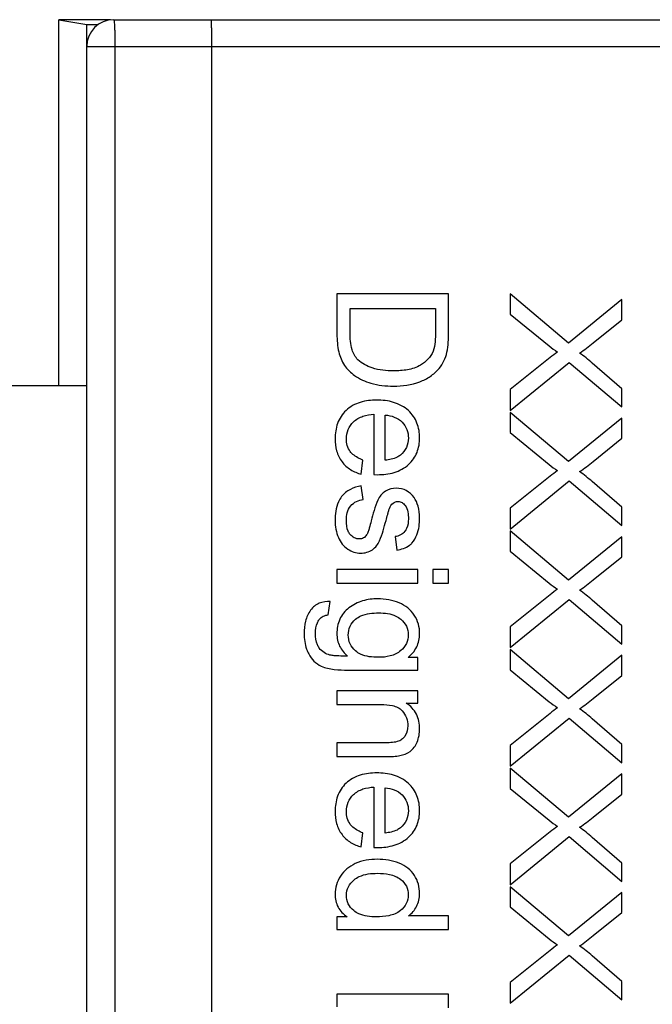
# Model space of a CAD drawing. Header units: millimetres. Extents: x 0 to 420, y 0 to 297.
# Tile 22 of 34: x 205.59 to 212.67, y 146.37 to 157.39. Entities that reach past the tile are written whole.
import ezdxf

# ---------------------------------------------------------------- set-up
doc = ezdxf.new("R2010")
doc.units = ezdxf.units.MM
doc.header["$LTSCALE"] = 23.1
doc.layers.get('0').update_dxf_attribs({"linetype": 'CONTINUOUS'})
doc.layers.add('000', color=7, linetype='CONTINUOUS')

msp = doc.modelspace()

# ---------------------------------------------------------------- linework, layer by layer
at = {"color": 7, "linetype": 'Continuous'}
for p, q in [((206.029, 153.291), (206.029, 157.389)), ((206.03, 157.389), (206.343, 157.337)), ((206.609, 157.389), (206.03, 157.389)), ((206.643, 157.391), (266.943, 157.391)), ((206.343, 109.245), (206.343, 157.337)), ((206.343, 157.337), (206.471, 157.337)), ((206.343, 157.091), (267.243, 157.091)), ((206.658, 157.091), (206.658, 109.491)), ((207.743, 109.491), (207.743, 157.091)), ((206.343, 153.291), (189.443, 153.291))]:
    msp.add_line(p, q, dxfattribs=at)
msp.add_arc((206.643, 157.091), 0.3, 90, 180, dxfattribs=at)
msp.add_ellipse((206.329, 157.389), major_axis=(0.3, 0), ratio=0.008727, start_param=3.141581, end_param=3.193953, dxfattribs=at)
for points, knots in [([(206.643, 157.391), (206.644, 157.391), (206.646, 157.389), (206.647, 157.382), (206.65, 157.365), (206.652, 157.337), (206.654, 157.301), (206.656, 157.256), (206.658, 157.185), (206.658, 157.129), (206.658, 157.091)], [0, 0, 0, 0, 0.006845, 0.021995, 0.079359, 0.171842, 0.295805, 0.446732, 0.618986, 1, 1, 1, 1]), ([(207.743, 157.091), (207.743, 157.111), (207.743, 157.149), (207.743, 157.204), (207.742, 157.256), (207.741, 157.301), (207.74, 157.337), (207.739, 157.362), (207.738, 157.377), (207.738, 157.385), (207.737, 157.388), (207.736, 157.391), (207.736, 157.391)], [0, 0, 0, 0, 0.194476, 0.382262, 0.555045, 0.706382, 0.830564, 0.923025, 0.956087, 0.979983, 0.994583, 1, 1, 1, 1])]:
    msp.add_open_spline(points, degree=3, knots=knots, dxfattribs=at)
at = {"layer": '000', "color": 7, "linetype": 'Continuous'}
for p, q in [((209.143, 154.321), (209.143, 153.87)), ((210.393, 154.321), (209.143, 154.321)), ((210.393, 153.891), (210.393, 154.321)), ((211.083, 154.321), (211.083, 154.095)), ((211.735, 153.77), (211.083, 154.321)), ((212.333, 154.256), (211.735, 153.77)), ((212.333, 154.031), (212.333, 154.256)), ((209.291, 153.889), (209.291, 154.156)), ((209.291, 154.156), (210.246, 154.156)), ((210.246, 154.156), (210.246, 153.893)), ((211.083, 154.095), (211.519, 153.737)), ((212.013, 153.773), (212.333, 154.031)), ((211.529, 153.607), (211.083, 153.248)), ((211.083, 153.015), (211.744, 153.554)), ((211.744, 153.554), (212.333, 153.054)), ((212.333, 153.259), (212.002, 153.545)), ((211.083, 153.248), (211.083, 153.015)), ((212.333, 153.054), (212.333, 153.259)), ((209.557, 152.972), (209.557, 152.297)), ((209.683, 152.458), (209.683, 152.964)), ((211.083, 152.993), (211.083, 152.767)), ((211.735, 152.442), (211.083, 152.993)), ((212.333, 152.928), (211.735, 152.442)), ((212.333, 152.704), (212.333, 152.928)), ((211.083, 152.767), (211.519, 152.409)), ((212.013, 152.445), (212.333, 152.704)), ((209.415, 152.301), (209.435, 152.46)), ((209.557, 152.297), (209.598, 152.296)), ((211.529, 152.279), (211.083, 151.92)), ((209.438, 152.018), (209.414, 152.17)), ((211.083, 151.687), (211.744, 152.226)), ((211.744, 152.226), (212.333, 151.726)), ((212.333, 151.931), (212.002, 152.218)), ((211.083, 151.92), (211.083, 151.687)), ((212.333, 151.726), (212.333, 151.931)), ((211.083, 151.666), (211.083, 151.439)), ((211.735, 151.114), (211.083, 151.666)), ((209.795, 151.602), (209.815, 151.452)), ((212.333, 151.6), (211.735, 151.114)), ((212.333, 151.376), (212.333, 151.6)), ((211.083, 151.439), (211.519, 151.081)), ((212.013, 151.117), (212.333, 151.376)), ((209.143, 151.234), (209.143, 151.081)), ((210.049, 151.234), (209.143, 151.234)), ((210.049, 151.081), (210.049, 151.234)), ((210.217, 151.234), (210.217, 151.081)), ((210.393, 151.234), (210.217, 151.234)), ((210.393, 151.081), (210.393, 151.234)), ((209.143, 151.081), (210.049, 151.081)), ((210.217, 151.081), (210.393, 151.081)), ((211.529, 150.951), (211.083, 150.592)), ((209.046, 150.726), (209.068, 150.876)), ((211.083, 150.359), (211.744, 150.899)), ((211.744, 150.899), (212.333, 150.398)), ((212.333, 150.603), (212.002, 150.89)), ((211.083, 150.592), (211.083, 150.359)), ((212.333, 150.398), (212.333, 150.603)), ((211.083, 150.338), (211.083, 150.111)), ((211.735, 149.787), (211.083, 150.338)), ((210.049, 150.25), (209.94, 150.25)), ((210.049, 150.108), (210.049, 150.25)), ((212.333, 150.273), (211.735, 149.787)), ((212.333, 150.048), (212.333, 150.273)), ((209.266, 150.108), (210.049, 150.108)), ((211.083, 150.111), (211.519, 149.754)), ((212.013, 149.789), (212.333, 150.048)), ((209.143, 149.876), (209.143, 149.723)), ((210.049, 149.876), (209.143, 149.876)), ((210.049, 149.738), (210.049, 149.876)), ((209.92, 149.738), (210.049, 149.738)), ((209.143, 149.723), (209.638, 149.723)), ((211.529, 149.623), (211.083, 149.265)), ((211.083, 149.031), (211.744, 149.571)), ((211.744, 149.571), (212.333, 149.07)), ((212.333, 149.275), (212.002, 149.562)), ((209.143, 149.294), (209.143, 149.14)), ((209.694, 149.294), (209.143, 149.294)), ((211.083, 149.265), (211.083, 149.031)), ((212.333, 149.07), (212.333, 149.275)), ((209.143, 149.14), (209.7, 149.14)), ((211.083, 149.01), (211.083, 148.783)), ((211.735, 148.459), (211.083, 149.01)), ((212.333, 148.945), (211.735, 148.459)), ((212.333, 148.72), (212.333, 148.945)), ((209.557, 148.798), (209.557, 148.122)), ((209.683, 148.283), (209.683, 148.789)), ((211.083, 148.783), (211.519, 148.426)), ((212.013, 148.462), (212.333, 148.72)), ((209.415, 148.127), (209.435, 148.285)), ((211.529, 148.295), (211.083, 147.937)), ((211.083, 147.704), (211.744, 148.243)), ((211.744, 148.243), (212.333, 147.742)), ((212.333, 147.947), (212.002, 148.234)), ((209.557, 148.122), (209.598, 148.121)), ((211.083, 147.937), (211.083, 147.704)), ((212.333, 147.742), (212.333, 147.947)), ((211.083, 147.682), (211.083, 147.456)), ((211.735, 147.131), (211.083, 147.682)), ((212.333, 147.617), (211.735, 147.131)), ((212.333, 147.392), (212.333, 147.617)), ((211.083, 147.456), (211.519, 147.098)), ((209.143, 147.346), (209.143, 147.204)), ((209.258, 147.346), (209.143, 147.346)), ((210.393, 147.357), (209.945, 147.357)), ((210.393, 147.204), (210.393, 147.357)), ((212.013, 147.134), (212.333, 147.392)), ((209.143, 147.204), (210.393, 147.204)), ((211.529, 146.968), (211.083, 146.609)), ((211.083, 146.376), (211.744, 146.915)), ((211.744, 146.915), (212.333, 146.415)), ((212.333, 146.62), (212.002, 146.906)), ((211.083, 146.609), (211.083, 146.376)), ((212.333, 146.415), (212.333, 146.62)), ((209.143, 146.478), (209.143, 146.336)), ((210.393, 146.478), (209.143, 146.478)), ((210.393, 146.325), (210.393, 146.478))]:
    msp.add_line(p, q, dxfattribs=at)
for points in [[(209.143, 153.87), (209.143, 153.803), (209.149, 153.735), (209.164, 153.67)], [(211.519, 153.737), (211.549, 153.713), (211.581, 153.691), (211.613, 153.669)], [(211.859, 153.658), (211.913, 153.693), (211.963, 153.733), (212.013, 153.773)], [(209.164, 153.67), (209.177, 153.617), (209.197, 153.565), (209.227, 153.52)], [(209.379, 153.583), (209.348, 153.613), (209.327, 153.654), (209.314, 153.695)], [(210.286, 153.485), (210.33, 153.537), (210.36, 153.602), (210.375, 153.668)], [(211.613, 153.669), (211.584, 153.649), (211.556, 153.628), (211.529, 153.607)], [(212.002, 153.545), (211.956, 153.586), (211.909, 153.624), (211.859, 153.658)], [(209.227, 153.52), (209.257, 153.476), (209.297, 153.438), (209.341, 153.406)], [(209.537, 153.491), (209.479, 153.511), (209.422, 153.54), (209.379, 153.583)], [(209.778, 153.458), (209.697, 153.458), (209.614, 153.466), (209.537, 153.491)], [(209.341, 153.406), (209.395, 153.367), (209.459, 153.34), (209.523, 153.321)], [(209.523, 153.321), (209.604, 153.296), (209.69, 153.288), (209.775, 153.288)], [(209.775, 153.288), (209.876, 153.288), (209.978, 153.302), (210.072, 153.337)], [(211.519, 152.409), (211.549, 152.385), (211.581, 152.363), (211.613, 152.341)], [(211.859, 152.33), (211.913, 152.365), (211.963, 152.405), (212.013, 152.445)], [(211.613, 152.341), (211.584, 152.321), (211.556, 152.301), (211.529, 152.279)], [(212.002, 152.218), (211.956, 152.258), (211.909, 152.296), (211.859, 152.33)], [(209.687, 152.111), (209.649, 152.088), (209.619, 152.052), (209.6, 152.012)], [(209.809, 152.144), (209.766, 152.144), (209.723, 152.133), (209.687, 152.111)], [(209.92, 152.117), (209.887, 152.135), (209.847, 152.144), (209.809, 152.144)], [(210.006, 152.041), (209.984, 152.072), (209.954, 152.099), (209.92, 152.117)], [(209.732, 151.918), (209.74, 151.941), (209.753, 151.963), (209.772, 151.978)], [(209.772, 151.978), (209.787, 151.989), (209.807, 151.996), (209.826, 151.996)], [(210.051, 151.944), (210.041, 151.978), (210.027, 152.012), (210.006, 152.041)], [(210.069, 151.811), (210.069, 151.856), (210.063, 151.901), (210.051, 151.944)], [(209.123, 151.783), (209.123, 151.718), (209.134, 151.651), (209.16, 151.592)], [(210.039, 151.624), (210.061, 151.683), (210.069, 151.748), (210.069, 151.811)], [(209.54, 151.455), (209.576, 151.479), (209.604, 151.517), (209.621, 151.556)], [(209.815, 151.452), (209.864, 151.461), (209.915, 151.475), (209.955, 151.505)], [(211.519, 151.081), (211.549, 151.057), (211.581, 151.035), (211.613, 151.013)], [(211.859, 151.003), (211.913, 151.037), (211.963, 151.077), (212.013, 151.117)], [(211.613, 151.013), (211.584, 150.993), (211.556, 150.973), (211.529, 150.951)], [(212.002, 150.89), (211.956, 150.93), (211.909, 150.968), (211.859, 151.003)], [(209.84, 150.86), (209.766, 150.891), (209.682, 150.906), (209.601, 150.906)], [(211.519, 149.754), (211.549, 149.729), (211.581, 149.708), (211.613, 149.685)], [(211.859, 149.675), (211.913, 149.71), (211.963, 149.749), (212.013, 149.789)], [(211.613, 149.685), (211.584, 149.666), (211.556, 149.645), (211.529, 149.623)], [(212.002, 149.562), (211.956, 149.602), (211.909, 149.64), (211.859, 149.675)], [(209.936, 149.482), (209.936, 149.446), (209.927, 149.407), (209.908, 149.376)], [(210.04, 149.3), (210.06, 149.347), (210.069, 149.399), (210.069, 149.45)], [(209.963, 149.197), (209.997, 149.222), (210.023, 149.26), (210.04, 149.3)], [(209.849, 149.15), (209.889, 149.158), (209.929, 149.173), (209.963, 149.197)], [(211.519, 148.426), (211.549, 148.402), (211.581, 148.38), (211.613, 148.358)], [(211.859, 148.347), (211.913, 148.382), (211.963, 148.422), (212.013, 148.462)], [(211.613, 148.358), (211.584, 148.338), (211.556, 148.317), (211.529, 148.295)], [(212.002, 148.234), (211.956, 148.274), (211.909, 148.313), (211.859, 148.347)], [(209.595, 147.989), (209.512, 147.989), (209.425, 147.975), (209.349, 147.94)], [(209.841, 147.944), (209.764, 147.976), (209.679, 147.989), (209.595, 147.989)], [(210.034, 147.461), (210.058, 147.505), (210.069, 147.556), (210.069, 147.606)], [(209.945, 147.357), (209.982, 147.384), (210.013, 147.42), (210.034, 147.461)], [(211.519, 147.098), (211.549, 147.074), (211.581, 147.052), (211.613, 147.03)], [(211.859, 147.019), (211.913, 147.054), (211.963, 147.094), (212.013, 147.134)], [(211.613, 147.03), (211.584, 147.01), (211.556, 146.989), (211.529, 146.968)], [(212.002, 146.906), (211.956, 146.947), (211.909, 146.985), (211.859, 147.019)]]:
    msp.add_open_spline(points, degree=3, dxfattribs=at)
for points, knots in [([(209.314, 153.695), (209.304, 153.726), (209.293, 153.791), (209.291, 153.856), (209.291, 153.889)], [0, 0, 0, 0, 0.49969, 1, 1, 1, 1]), ([(210.246, 153.893), (210.246, 153.857), (210.244, 153.785), (210.233, 153.713), (210.22, 153.679)], [0, 0, 0, 0, 0.500552, 1, 1, 1, 1]), ([(210.375, 153.668), (210.384, 153.704), (210.392, 153.779), (210.393, 153.853), (210.393, 153.891)], [0, 0, 0, 0, 0.499807, 1, 1, 1, 1]), ([(210.22, 153.679), (210.207, 153.646), (210.167, 153.585), (210.109, 153.542), (210.079, 153.523)], [0, 0, 0, 0, 0.499284, 1, 1, 1, 1]), ([(210.079, 153.523), (210.035, 153.496), (209.933, 153.465), (209.83, 153.458), (209.778, 153.458)], [0, 0, 0, 0, 0.499125, 1, 1, 1, 1]), ([(210.072, 153.337), (210.113, 153.352), (210.192, 153.392), (210.257, 153.452), (210.286, 153.485)], [0, 0, 0, 0, 0.500102, 1, 1, 1, 1]), ([(209.589, 153.131), (209.527, 153.131), (209.402, 153.118), (209.289, 153.057), (209.245, 153.015)], [0, 0, 0, 0, 0.501158, 1, 1, 1, 1]), ([(209.943, 153.013), (209.897, 153.056), (209.78, 153.118), (209.652, 153.131), (209.589, 153.131)], [0, 0, 0, 0, 0.498848, 1, 1, 1, 1]), ([(209.245, 153.015), (209.203, 152.975), (209.138, 152.874), (209.123, 152.757), (209.123, 152.699)], [0, 0, 0, 0, 0.499121, 1, 1, 1, 1]), ([(209.328, 152.888), (209.358, 152.917), (209.433, 152.958), (209.516, 152.97), (209.557, 152.972)], [0, 0, 0, 0, 0.498896, 1, 1, 1, 1]), ([(209.683, 152.964), (209.718, 152.961), (209.788, 152.948), (209.848, 152.909), (209.872, 152.884)], [0, 0, 0, 0, 0.500605, 1, 1, 1, 1]), ([(210.069, 152.708), (210.069, 152.764), (210.052, 152.879), (209.984, 152.975), (209.943, 153.013)], [0, 0, 0, 0, 0.500412, 1, 1, 1, 1]), ([(209.249, 152.698), (209.249, 152.734), (209.261, 152.805), (209.303, 152.864), (209.328, 152.888)], [0, 0, 0, 0, 0.500182, 1, 1, 1, 1]), ([(209.872, 152.884), (209.895, 152.861), (209.933, 152.805), (209.943, 152.739), (209.943, 152.706)], [0, 0, 0, 0, 0.499752, 1, 1, 1, 1]), ([(209.123, 152.699), (209.123, 152.654), (209.132, 152.562), (209.172, 152.477), (209.2, 152.44)], [0, 0, 0, 0, 0.500622, 1, 1, 1, 1]), ([(209.293, 152.554), (209.278, 152.575), (209.255, 152.622), (209.249, 152.673), (209.249, 152.698)], [0, 0, 0, 0, 0.499621, 1, 1, 1, 1]), ([(209.943, 152.706), (209.943, 152.67), (209.93, 152.597), (209.882, 152.539), (209.854, 152.516)], [0, 0, 0, 0, 0.500011, 1, 1, 1, 1]), ([(209.946, 152.411), (209.986, 152.449), (210.052, 152.541), (210.069, 152.653), (210.069, 152.708)], [0, 0, 0, 0, 0.499648, 1, 1, 1, 1]), ([(209.435, 152.46), (209.395, 152.475), (209.342, 152.501), (209.302, 152.543), (209.293, 152.554)], [0, 0, 0, 0, 0.749155, 1, 1, 1, 1]), ([(209.854, 152.516), (209.843, 152.506), (209.791, 152.474), (209.729, 152.462), (209.683, 152.458)], [0, 0, 0, 0, 0.250825, 1, 1, 1, 1]), ([(209.2, 152.44), (209.226, 152.406), (209.292, 152.346), (209.374, 152.313), (209.415, 152.301)], [0, 0, 0, 0, 0.499574, 1, 1, 1, 1]), ([(209.598, 152.296), (209.66, 152.296), (209.786, 152.308), (209.9, 152.369), (209.946, 152.411)], [0, 0, 0, 0, 0.501161, 1, 1, 1, 1]), ([(209.414, 152.17), (209.372, 152.163), (209.291, 152.139), (209.222, 152.085), (209.196, 152.052)], [0, 0, 0, 0, 0.500841, 1, 1, 1, 1]), ([(209.196, 152.052), (209.181, 152.034), (209.133, 151.951), (209.123, 151.853), (209.123, 151.783)], [0, 0, 0, 0, 0.251036, 1, 1, 1, 1]), ([(209.249, 151.784), (209.249, 151.813), (209.254, 151.871), (209.279, 151.925), (209.298, 151.947)], [0, 0, 0, 0, 0.501078, 1, 1, 1, 1]), ([(209.298, 151.947), (209.315, 151.968), (209.359, 152.001), (209.411, 152.014), (209.438, 152.018)], [0, 0, 0, 0, 0.499132, 1, 1, 1, 1]), ([(209.6, 152.012), (209.583, 151.975), (209.558, 151.896), (209.537, 151.817), (209.527, 151.778)], [0, 0, 0, 0, 0.49984, 1, 1, 1, 1]), ([(209.826, 151.996), (209.842, 151.996), (209.875, 151.987), (209.898, 151.963), (209.908, 151.951)], [0, 0, 0, 0, 0.498632, 1, 1, 1, 1]), ([(209.908, 151.951), (209.924, 151.93), (209.94, 151.878), (209.943, 151.826), (209.943, 151.8)], [0, 0, 0, 0, 0.498327, 1, 1, 1, 1]), ([(209.693, 151.783), (209.699, 151.805), (209.708, 151.839), (209.721, 151.885), (209.727, 151.907), (209.732, 151.918)], [0, 0, 0, 0, 0.500019, 0.75001, 1, 1, 1, 1]), ([(209.292, 151.627), (209.283, 151.637), (209.254, 151.685), (209.249, 151.742), (209.249, 151.784)], [0, 0, 0, 0, 0.250981, 1, 1, 1, 1]), ([(209.527, 151.778), (209.52, 151.751), (209.51, 151.711), (209.493, 151.659), (209.482, 151.632), (209.475, 151.621)], [0, 0, 0, 0, 0.500156, 0.750126, 1, 1, 1, 1]), ([(209.621, 151.556), (209.637, 151.592), (209.661, 151.668), (209.682, 151.744), (209.693, 151.783)], [0, 0, 0, 0, 0.499898, 1, 1, 1, 1]), ([(209.943, 151.8), (209.943, 151.764), (209.937, 151.713), (209.911, 151.671), (209.904, 151.662)], [0, 0, 0, 0, 0.748802, 1, 1, 1, 1]), ([(209.393, 151.576), (209.374, 151.576), (209.334, 151.585), (209.304, 151.612), (209.292, 151.627)], [0, 0, 0, 0, 0.499127, 1, 1, 1, 1]), ([(209.475, 151.621), (209.466, 151.608), (209.443, 151.583), (209.409, 151.576), (209.393, 151.576)], [0, 0, 0, 0, 0.500524, 1, 1, 1, 1]), ([(209.904, 151.662), (209.891, 151.645), (209.857, 151.617), (209.816, 151.605), (209.795, 151.602)], [0, 0, 0, 0, 0.499617, 1, 1, 1, 1]), ([(209.955, 151.505), (209.965, 151.512), (210.002, 151.545), (210.026, 151.59), (210.039, 151.624)], [0, 0, 0, 0, 0.25096, 1, 1, 1, 1]), ([(209.16, 151.592), (209.171, 151.566), (209.199, 151.517), (209.241, 151.478), (209.265, 151.463)], [0, 0, 0, 0, 0.500263, 1, 1, 1, 1]), ([(209.265, 151.463), (209.286, 151.449), (209.332, 151.426), (209.384, 151.418), (209.409, 151.418)], [0, 0, 0, 0, 0.500164, 1, 1, 1, 1]), ([(209.409, 151.418), (209.432, 151.418), (209.479, 151.423), (209.522, 151.442), (209.54, 151.455)], [0, 0, 0, 0, 0.500415, 1, 1, 1, 1]), ([(209.068, 150.876), (209.027, 150.877), (208.963, 150.869), (208.89, 150.827), (208.862, 150.796), (208.849, 150.779)], [0, 0, 0, 0, 0.49878, 0.749368, 1, 1, 1, 1]), ([(209.601, 150.906), (209.544, 150.906), (209.428, 150.892), (209.324, 150.839), (209.278, 150.804)], [0, 0, 0, 0, 0.500338, 1, 1, 1, 1]), ([(210.009, 150.724), (209.989, 150.754), (209.939, 150.809), (209.874, 150.845), (209.84, 150.86)], [0, 0, 0, 0, 0.49975, 1, 1, 1, 1]), ([(208.849, 150.779), (208.822, 150.742), (208.784, 150.656), (208.776, 150.563), (208.776, 150.517)], [0, 0, 0, 0, 0.49926, 1, 1, 1, 1]), ([(209.278, 150.804), (209.256, 150.787), (209.215, 150.749), (209.157, 150.654), (209.143, 150.57), (209.143, 150.515)], [0, 0, 0, 0, 0.250691, 0.501324, 1, 1, 1, 1]), ([(209.352, 150.678), (209.369, 150.693), (209.419, 150.723), (209.509, 150.745), (209.578, 150.748), (209.612, 150.748)], [0, 0, 0, 0, 0.24999, 0.624702, 1, 1, 1, 1]), ([(209.612, 150.748), (209.677, 150.748), (209.768, 150.738), (209.842, 150.691), (209.859, 150.677)], [0, 0, 0, 0, 0.748791, 1, 1, 1, 1]), ([(208.903, 150.518), (208.903, 150.559), (208.91, 150.616), (208.937, 150.663), (208.945, 150.674)], [0, 0, 0, 0, 0.748904, 1, 1, 1, 1]), ([(208.945, 150.674), (208.957, 150.69), (208.989, 150.715), (209.027, 150.724), (209.046, 150.726)], [0, 0, 0, 0, 0.498731, 1, 1, 1, 1]), ([(209.27, 150.5), (209.27, 150.534), (209.283, 150.602), (209.327, 150.656), (209.352, 150.678)], [0, 0, 0, 0, 0.499935, 1, 1, 1, 1]), ([(209.859, 150.677), (209.884, 150.655), (209.928, 150.603), (209.942, 150.536), (209.942, 150.503)], [0, 0, 0, 0, 0.500454, 1, 1, 1, 1]), ([(210.069, 150.514), (210.069, 150.551), (210.061, 150.625), (210.03, 150.693), (210.009, 150.724)], [0, 0, 0, 0, 0.500238, 1, 1, 1, 1]), ([(208.776, 150.517), (208.776, 150.458), (208.786, 150.378), (208.818, 150.305), (208.827, 150.288)], [0, 0, 0, 0, 0.749234, 1, 1, 1, 1]), ([(208.946, 150.354), (208.938, 150.366), (208.91, 150.416), (208.903, 150.475), (208.903, 150.518)], [0, 0, 0, 0, 0.251002, 1, 1, 1, 1]), ([(209.143, 150.515), (209.143, 150.467), (209.163, 150.37), (209.226, 150.295), (209.262, 150.264)], [0, 0, 0, 0, 0.499782, 1, 1, 1, 1]), ([(209.94, 150.25), (209.979, 150.281), (210.048, 150.36), (210.069, 150.464), (210.069, 150.514)], [0, 0, 0, 0, 0.500301, 1, 1, 1, 1]), ([(209.351, 150.323), (209.326, 150.345), (209.283, 150.399), (209.27, 150.467), (209.27, 150.5)], [0, 0, 0, 0, 0.500074, 1, 1, 1, 1]), ([(209.942, 150.503), (209.942, 150.469), (209.928, 150.401), (209.883, 150.348), (209.858, 150.326)], [0, 0, 0, 0, 0.499515, 1, 1, 1, 1]), ([(208.827, 150.288), (208.843, 150.259), (208.882, 150.205), (208.937, 150.166), (208.967, 150.152)], [0, 0, 0, 0, 0.500165, 1, 1, 1, 1]), ([(209.065, 150.276), (209.042, 150.282), (208.996, 150.3), (208.96, 150.335), (208.946, 150.354)], [0, 0, 0, 0, 0.50024, 1, 1, 1, 1]), ([(209.607, 150.251), (209.54, 150.251), (209.446, 150.26), (209.368, 150.308), (209.351, 150.323)], [0, 0, 0, 0, 0.748956, 1, 1, 1, 1]), ([(209.858, 150.326), (209.825, 150.296), (209.741, 150.258), (209.652, 150.251), (209.607, 150.251)], [0, 0, 0, 0, 0.498567, 1, 1, 1, 1]), ([(209.262, 150.264), (209.229, 150.264), (209.18, 150.265), (209.114, 150.268), (209.081, 150.272), (209.065, 150.276)], [0, 0, 0, 0, 0.500075, 0.750066, 1, 1, 1, 1]), ([(208.967, 150.152), (208.99, 150.14), (209.039, 150.126), (209.139, 150.111), (209.215, 150.108), (209.266, 150.108)], [0, 0, 0, 0, 0.249891, 0.499937, 1, 1, 1, 1]), ([(210.069, 149.45), (210.069, 149.506), (210.048, 149.621), (209.967, 149.707), (209.92, 149.738)], [0, 0, 0, 0, 0.500361, 1, 1, 1, 1]), ([(209.638, 149.723), (209.68, 149.723), (209.763, 149.718), (209.847, 149.683), (209.874, 149.652)], [0, 0, 0, 0, 0.503085, 1, 1, 1, 1]), ([(209.874, 149.652), (209.894, 149.629), (209.927, 149.575), (209.936, 149.513), (209.936, 149.482)], [0, 0, 0, 0, 0.499918, 1, 1, 1, 1]), ([(209.834, 149.312), (209.812, 149.303), (209.765, 149.296), (209.718, 149.294), (209.694, 149.294)], [0, 0, 0, 0, 0.49949, 1, 1, 1, 1]), ([(209.908, 149.376), (209.9, 149.362), (209.879, 149.335), (209.85, 149.318), (209.834, 149.312)], [0, 0, 0, 0, 0.500273, 1, 1, 1, 1]), ([(209.7, 149.14), (209.725, 149.14), (209.775, 149.141), (209.825, 149.145), (209.849, 149.15)], [0, 0, 0, 0, 0.50016, 1, 1, 1, 1]), ([(209.589, 148.956), (209.527, 148.956), (209.402, 148.944), (209.289, 148.882), (209.245, 148.84)], [0, 0, 0, 0, 0.501158, 1, 1, 1, 1]), ([(209.943, 148.838), (209.897, 148.881), (209.78, 148.943), (209.652, 148.956), (209.589, 148.956)], [0, 0, 0, 0, 0.498848, 1, 1, 1, 1]), ([(209.245, 148.84), (209.203, 148.801), (209.138, 148.7), (209.123, 148.582), (209.123, 148.525)], [0, 0, 0, 0, 0.499121, 1, 1, 1, 1]), ([(209.328, 148.713), (209.358, 148.742), (209.433, 148.784), (209.516, 148.795), (209.557, 148.798)], [0, 0, 0, 0, 0.498896, 1, 1, 1, 1]), ([(209.683, 148.789), (209.718, 148.787), (209.788, 148.774), (209.848, 148.734), (209.872, 148.71)], [0, 0, 0, 0, 0.500605, 1, 1, 1, 1]), ([(210.069, 148.533), (210.069, 148.59), (210.052, 148.704), (209.984, 148.8), (209.943, 148.838)], [0, 0, 0, 0, 0.500412, 1, 1, 1, 1]), ([(209.249, 148.524), (209.249, 148.559), (209.261, 148.63), (209.303, 148.689), (209.328, 148.713)], [0, 0, 0, 0, 0.500182, 1, 1, 1, 1]), ([(209.872, 148.71), (209.895, 148.686), (209.933, 148.63), (209.943, 148.564), (209.943, 148.532)], [0, 0, 0, 0, 0.499752, 1, 1, 1, 1]), ([(209.123, 148.525), (209.123, 148.479), (209.132, 148.387), (209.172, 148.302), (209.2, 148.266)], [0, 0, 0, 0, 0.500622, 1, 1, 1, 1]), ([(209.293, 148.38), (209.278, 148.4), (209.255, 148.447), (209.249, 148.498), (209.249, 148.524)], [0, 0, 0, 0, 0.499621, 1, 1, 1, 1]), ([(209.943, 148.532), (209.943, 148.496), (209.93, 148.422), (209.882, 148.365), (209.854, 148.342)], [0, 0, 0, 0, 0.500011, 1, 1, 1, 1]), ([(209.946, 148.237), (209.986, 148.274), (210.052, 148.367), (210.069, 148.478), (210.069, 148.533)], [0, 0, 0, 0, 0.499648, 1, 1, 1, 1]), ([(209.435, 148.285), (209.395, 148.3), (209.342, 148.326), (209.302, 148.368), (209.293, 148.38)], [0, 0, 0, 0, 0.749155, 1, 1, 1, 1]), ([(209.854, 148.342), (209.843, 148.332), (209.791, 148.299), (209.729, 148.288), (209.683, 148.283)], [0, 0, 0, 0, 0.250825, 1, 1, 1, 1]), ([(209.2, 148.266), (209.226, 148.231), (209.292, 148.171), (209.374, 148.138), (209.415, 148.127)], [0, 0, 0, 0, 0.499574, 1, 1, 1, 1]), ([(209.598, 148.121), (209.66, 148.121), (209.786, 148.134), (209.9, 148.194), (209.946, 148.237)], [0, 0, 0, 0, 0.501161, 1, 1, 1, 1]), ([(209.349, 147.94), (209.316, 147.924), (209.252, 147.886), (209.203, 147.83), (209.183, 147.799)], [0, 0, 0, 0, 0.500202, 1, 1, 1, 1]), ([(210.011, 147.809), (209.991, 147.839), (209.94, 147.894), (209.875, 147.93), (209.841, 147.944)], [0, 0, 0, 0, 0.499718, 1, 1, 1, 1]), ([(209.183, 147.799), (209.164, 147.77), (209.133, 147.705), (209.123, 147.635), (209.123, 147.6)], [0, 0, 0, 0, 0.500045, 1, 1, 1, 1]), ([(209.249, 147.585), (209.249, 147.618), (209.265, 147.686), (209.31, 147.737), (209.335, 147.759)], [0, 0, 0, 0, 0.49932, 1, 1, 1, 1]), ([(209.335, 147.759), (209.352, 147.774), (209.432, 147.822), (209.527, 147.832), (209.595, 147.832)], [0, 0, 0, 0, 0.251081, 1, 1, 1, 1]), ([(209.595, 147.832), (209.641, 147.832), (209.733, 147.826), (209.823, 147.792), (209.859, 147.763)], [0, 0, 0, 0, 0.501638, 1, 1, 1, 1]), ([(209.859, 147.763), (209.884, 147.742), (209.928, 147.691), (209.942, 147.625), (209.942, 147.592)], [0, 0, 0, 0, 0.500371, 1, 1, 1, 1]), ([(210.069, 147.606), (210.069, 147.642), (210.06, 147.713), (210.03, 147.779), (210.011, 147.809)], [0, 0, 0, 0, 0.50011, 1, 1, 1, 1]), ([(209.123, 147.6), (209.123, 147.55), (209.142, 147.447), (209.216, 147.373), (209.258, 147.346)], [0, 0, 0, 0, 0.500345, 1, 1, 1, 1]), ([(209.331, 147.415), (209.306, 147.436), (209.263, 147.487), (209.249, 147.553), (209.249, 147.585)], [0, 0, 0, 0, 0.500436, 1, 1, 1, 1]), ([(209.942, 147.592), (209.942, 147.558), (209.927, 147.489), (209.881, 147.437), (209.855, 147.415)], [0, 0, 0, 0, 0.499555, 1, 1, 1, 1]), ([(209.583, 147.344), (209.516, 147.344), (209.424, 147.353), (209.348, 147.4), (209.331, 147.415)], [0, 0, 0, 0, 0.748925, 1, 1, 1, 1]), ([(209.855, 147.415), (209.819, 147.385), (209.725, 147.35), (209.63, 147.344), (209.583, 147.344)], [0, 0, 0, 0, 0.498415, 1, 1, 1, 1])]:
    msp.add_open_spline(points, degree=3, knots=knots, dxfattribs=at)

doc.saveas('drawing.dxf')
